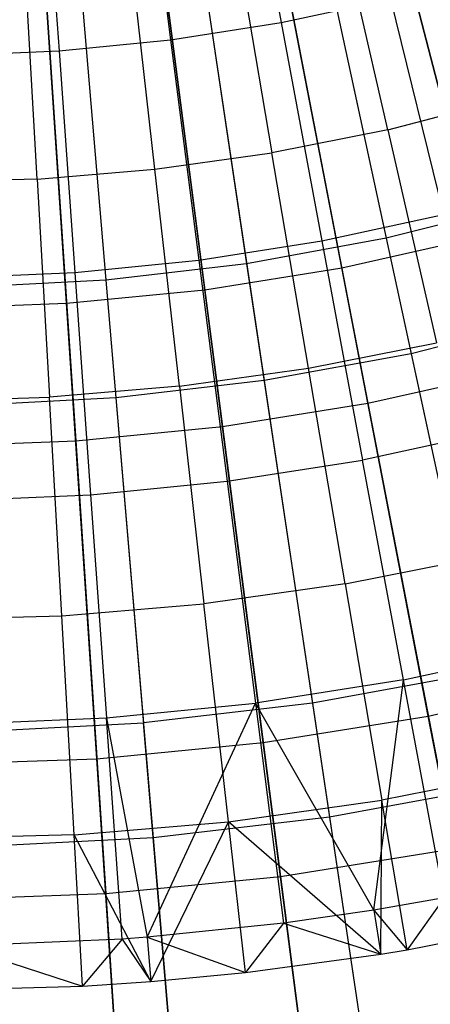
# Model space of a CAD drawing. Extents: x -8.3 to 8.8, y -6 to 6.
# Tile 44 of 177: x 0.269 to 0.586, y -2.26 to -1.5. Entities that reach past the tile are written whole.
import ezdxf

# ---------------------------------------------------------------- set-up
doc = ezdxf.new("R2010")
doc.units = 0
doc.header["$LTSCALE"] = 2.54
doc.layers.get('0').update_dxf_attribs({"linetype": 'CONTINUOUS'})

# ---------------------------------------------------------------- blocks, each defined once
blk = doc.blocks.new('DROPS_COLOR_A_STL')
at = {"color": 0}
for p, q in [((8.87797, -1.32582, 13.46176), (8.95206, -1.6688, 13.34844)), ((8.87797, -1.32582, 13.46176), (8.95206, -1.6688, 13.34844)), ((8.83977, -1.33396, 13.75225), (8.87106, -1.50213, 13.69473)), ((8.83977, -1.33396, 13.75225), (8.87106, -1.50213, 13.69473)), ((8.7639, -1.34587, 13.75225), (8.78563, -1.51553, 13.69473)), ((8.7639, -1.34587, 13.75225), (8.78563, -1.51553, 13.69473)), ((8.79244, -1.34145, 13.46176), (8.8444, -1.68847, 13.34844)), ((8.79244, -1.34145, 13.46176), (8.8444, -1.68847, 13.34844)), ((8.68748, -1.35346, 13.75225), (8.69958, -1.52409, 13.69473)), ((8.68748, -1.35346, 13.75225), (8.69958, -1.52409, 13.69473)), ((8.70608, -1.35156, 13.46176), (8.7357, -1.7012, 13.34844)), ((8.70608, -1.35156, 13.46176), (8.7357, -1.7012, 13.34844)), ((8.89763, -1.41682, 2.15275), (8.97132, -1.75793, 2.27183)), ((8.89763, -1.41682, 2.15275), (8.97132, -1.75793, 2.27183)), ((8.95331, -1.58497, 13.74469), (8.91586, -1.42087, 13.80348)), ((8.95331, -1.58497, 13.74469), (8.91586, -1.42087, 13.80348)), ((8.80622, -1.43352, 2.15275), (8.85791, -1.77865, 2.27183)), ((8.80622, -1.43352, 2.15275), (8.85791, -1.77865, 2.27183)), ((8.83568, -1.43682, 13.80348), (8.86388, -1.60276, 13.74469)), ((8.83568, -1.43682, 13.80348), (8.86388, -1.60276, 13.74469)), ((8.71394, -1.44433, 2.15275), (8.7434, -1.79206, 2.27183)), ((8.71394, -1.44433, 2.15275), (8.7434, -1.79206, 2.27183)), ((8.77358, -1.61551, 13.74469), (8.75473, -1.44825, 13.80348)), ((8.77358, -1.61551, 13.74469), (8.75473, -1.44825, 13.80348)), ((8.68271, -1.62317, 13.74469), (8.67327, -1.45512, 13.80348)), ((8.68271, -1.62317, 13.74469), (8.67327, -1.45512, 13.80348)), ((8.87106, -1.50213, 13.69473), (8.95559, -1.48391, 13.69473)), ((8.87106, -1.50213, 13.69473), (8.95559, -1.48391, 13.69473)), ((8.95559, -1.48391, 13.69473), (8.99646, -1.65049, 13.63179)), ((8.95559, -1.48391, 13.69473), (8.99646, -1.65049, 13.63179)), ((8.78563, -1.51553, 13.69473), (8.87106, -1.50213, 13.69473)), ((8.78563, -1.51553, 13.69473), (8.87106, -1.50213, 13.69473)), ((8.87106, -1.50213, 13.69473), (8.90244, -1.67076, 13.63179)), ((8.87106, -1.50213, 13.69473), (8.90244, -1.67076, 13.63179)), ((8.69958, -1.52409, 13.69473), (8.78563, -1.51553, 13.69473)), ((8.69958, -1.52409, 13.69473), (8.78563, -1.51553, 13.69473)), ((8.78563, -1.51553, 13.69473), (8.80741, -1.68567, 13.63179)), ((8.78563, -1.51553, 13.69473), (8.80741, -1.68567, 13.63179)), ((8.61318, -1.52776, 13.69473), (8.69958, -1.52409, 13.69473)), ((8.61318, -1.52776, 13.69473), (8.69958, -1.52409, 13.69473)), ((8.69958, -1.52409, 13.69473), (8.7117, -1.69518, 13.63179)), ((8.69958, -1.52409, 13.69473), (8.7117, -1.69518, 13.63179)), ((8.95331, -1.58497, 13.74469), (9.04162, -1.56219, 13.74469)), ((8.95331, -1.58497, 13.74469), (9.04162, -1.56219, 13.74469)), ((8.95331, -1.58497, 13.74469), (8.86388, -1.60276, 13.74469)), ((8.95331, -1.58497, 13.74469), (8.86388, -1.60276, 13.74469)), ((8.95331, -1.58497, 13.74469), (8.99085, -1.74944, 13.68072)), ((8.95331, -1.58497, 13.74469), (8.99085, -1.74944, 13.68072)), ((8.77358, -1.61551, 13.74469), (8.86388, -1.60276, 13.74469)), ((8.77358, -1.61551, 13.74469), (8.86388, -1.60276, 13.74469)), ((8.89213, -1.76907, 13.68072), (8.86388, -1.60276, 13.74469)), ((8.89213, -1.76907, 13.68072), (8.86388, -1.60276, 13.74469)), ((8.68271, -1.62317, 13.74469), (8.77358, -1.61551, 13.74469)), ((8.68271, -1.62317, 13.74469), (8.77358, -1.61551, 13.74469)), ((8.79247, -1.78314, 13.68072), (8.77358, -1.61551, 13.74469)), ((8.79247, -1.78314, 13.68072), (8.77358, -1.61551, 13.74469)), ((8.68271, -1.62317, 13.74469), (8.59156, -1.62573, 13.74469)), ((8.68271, -1.62317, 13.74469), (8.59156, -1.62573, 13.74469)), ((8.68271, -1.62317, 13.74469), (8.69217, -1.7916, 13.68072)), ((8.68271, -1.62317, 13.74469), (8.69217, -1.7916, 13.68072)), ((9.05824, -1.64228, 13.34844), (8.95206, -1.6688, 13.34844)), ((9.05824, -1.64228, 13.34844), (8.95206, -1.6688, 13.34844)), ((8.90244, -1.67076, 13.63179), (8.99646, -1.65049, 13.63179)), ((8.90244, -1.67076, 13.63179), (8.99646, -1.65049, 13.63179)), ((8.80741, -1.68567, 13.63179), (8.90244, -1.67076, 13.63179)), ((8.80741, -1.68567, 13.63179), (8.90244, -1.67076, 13.63179)), ((8.95206, -1.6688, 13.34844), (8.8444, -1.68847, 13.34844)), ((8.95206, -1.6688, 13.34844), (8.8444, -1.68847, 13.34844)), ((8.90244, -1.67076, 13.63179), (8.93394, -1.84006, 13.56327)), ((8.90244, -1.67076, 13.63179), (8.93394, -1.84006, 13.56327)), ((8.95206, -1.6688, 13.34844), (9.02452, -2.0042, 13.21341)), ((8.95206, -1.6688, 13.34844), (9.02452, -2.0042, 13.21341)), ((8.7117, -1.69518, 13.63179), (8.80741, -1.68567, 13.63179)), ((8.7117, -1.69518, 13.63179), (8.80741, -1.68567, 13.63179)), ((8.80741, -1.68567, 13.63179), (8.82929, -1.85648, 13.56327)), ((8.80741, -1.68567, 13.63179), (8.82929, -1.85648, 13.56327)), ((8.6156, -1.69926, 13.63179), (8.7117, -1.69518, 13.63179)), ((8.6156, -1.69926, 13.63179), (8.7117, -1.69518, 13.63179)), ((8.7117, -1.69518, 13.63179), (8.72388, -1.86696, 13.56327)), ((8.7117, -1.69518, 13.63179), (8.72388, -1.86696, 13.56327)), ((8.8444, -1.68847, 13.34844), (8.7357, -1.7012, 13.34844)), ((8.8444, -1.68847, 13.34844), (8.7357, -1.7012, 13.34844)), ((8.8444, -1.68847, 13.34844), (8.89522, -2.02782, 13.21341)), ((8.8444, -1.68847, 13.34844), (8.89522, -2.02782, 13.21341)), ((8.7357, -1.7012, 13.34844), (8.62641, -1.70695, 13.34844)), ((8.7357, -1.7012, 13.34844), (8.62641, -1.70695, 13.34844)), ((8.7357, -1.7012, 13.34844), (8.76467, -2.04311, 13.21341)), ((8.7357, -1.7012, 13.34844), (8.76467, -2.04311, 13.21341)), ((9.08317, -1.72999, 2.27183), (8.97132, -1.75793, 2.27183)), ((9.08317, -1.72999, 2.27183), (8.97132, -1.75793, 2.27183)), ((8.89213, -1.76907, 13.68072), (8.99085, -1.74944, 13.68072)), ((8.89213, -1.76907, 13.68072), (8.99085, -1.74944, 13.68072)), ((8.97132, -1.75793, 2.27183), (8.85791, -1.77865, 2.27183)), ((8.97132, -1.75793, 2.27183), (8.85791, -1.77865, 2.27183)), ((8.97132, -1.75793, 2.27183), (9.04329, -2.09111, 2.41249)), ((8.97132, -1.75793, 2.27183), (9.04329, -2.09111, 2.41249)), ((8.79247, -1.78314, 13.68072), (8.89213, -1.76907, 13.68072)), ((8.79247, -1.78314, 13.68072), (8.89213, -1.76907, 13.68072)), ((8.92045, -1.93573, 13.61153), (8.89213, -1.76907, 13.68072)), ((8.92045, -1.93573, 13.61153), (8.89213, -1.76907, 13.68072)), ((8.85791, -1.77865, 2.27183), (8.7434, -1.79206, 2.27183)), ((8.85791, -1.77865, 2.27183), (8.7434, -1.79206, 2.27183)), ((8.85791, -1.77865, 2.27183), (8.90839, -2.11576, 2.41249)), ((8.85791, -1.77865, 2.27183), (8.90839, -2.11576, 2.41249)), ((8.79247, -1.78314, 13.68072), (8.69217, -1.7916, 13.68072)), ((8.79247, -1.78314, 13.68072), (8.69217, -1.7916, 13.68072)), ((8.79247, -1.78314, 13.68072), (8.8114, -1.95113, 13.61153)), ((8.79247, -1.78314, 13.68072), (8.8114, -1.95113, 13.61153)), ((8.59156, -1.79443, 13.68072), (8.69217, -1.7916, 13.68072)), ((8.59156, -1.79443, 13.68072), (8.69217, -1.7916, 13.68072)), ((8.7434, -1.79206, 2.27183), (8.62827, -1.79811, 2.27183)), ((8.7434, -1.79206, 2.27183), (8.62827, -1.79811, 2.27183)), ((8.70165, -1.96038, 13.61153), (8.69217, -1.7916, 13.68072)), ((8.70165, -1.96038, 13.61153), (8.69217, -1.7916, 13.68072)), ((8.7434, -1.79206, 2.27183), (8.77218, -2.13171, 2.41249)), ((8.7434, -1.79206, 2.27183), (8.77218, -2.13171, 2.41249)), ((9.03749, -1.81774, 13.56327), (8.93394, -1.84006, 13.56327)), ((9.03749, -1.81774, 13.56327), (8.93394, -1.84006, 13.56327)), ((8.82929, -1.85648, 13.56327), (8.93394, -1.84006, 13.56327)), ((8.82929, -1.85648, 13.56327), (8.93394, -1.84006, 13.56327)), ((8.96553, -2.00985, 13.48916), (8.93394, -1.84006, 13.56327)), ((8.96553, -2.00985, 13.48916), (8.93394, -1.84006, 13.56327)), ((8.72388, -1.86696, 13.56327), (8.82929, -1.85648, 13.56327)), ((8.72388, -1.86696, 13.56327), (8.82929, -1.85648, 13.56327)), ((8.82929, -1.85648, 13.56327), (8.85122, -2.02779, 13.48916)), ((8.82929, -1.85648, 13.56327), (8.85122, -2.02779, 13.48916)), ((8.61804, -1.87146, 13.56327), (8.72388, -1.86696, 13.56327)), ((8.61804, -1.87146, 13.56327), (8.72388, -1.86696, 13.56327)), ((8.72388, -1.86696, 13.56327), (8.73609, -2.03923, 13.48916)), ((8.72388, -1.86696, 13.56327), (8.73609, -2.03923, 13.48916)), ((8.92045, -1.93573, 13.61153), (9.02847, -1.91424, 13.61153)), ((8.92045, -1.93573, 13.61153), (9.02847, -1.91424, 13.61153)), ((8.92045, -1.93573, 13.61153), (8.8114, -1.95113, 13.61153)), ((8.92045, -1.93573, 13.61153), (8.8114, -1.95113, 13.61153)), ((8.92045, -1.93573, 13.61153), (8.94882, -2.10269, 13.53708)), ((8.92045, -1.93573, 13.61153), (8.94882, -2.10269, 13.53708)), ((8.70165, -1.96038, 13.61153), (8.8114, -1.95113, 13.61153)), ((8.70165, -1.96038, 13.61153), (8.8114, -1.95113, 13.61153)), ((8.83036, -2.11942, 13.53708), (8.8114, -1.95113, 13.61153)), ((8.83036, -2.11942, 13.53708), (8.8114, -1.95113, 13.61153)), ((8.59156, -1.96347, 13.61153), (8.70165, -1.96038, 13.61153)), ((8.59156, -1.96347, 13.61153), (8.70165, -1.96038, 13.61153)), ((8.71114, -2.12947, 13.53708), (8.70165, -1.96038, 13.61153)), ((8.71114, -2.12947, 13.53708), (8.70165, -1.96038, 13.61153)), ((8.96553, -2.00985, 13.48916), (9.07864, -1.98547, 13.48916)), ((8.96553, -2.00985, 13.48916), (9.07864, -1.98547, 13.48916)), ((9.02452, -2.0042, 13.21341), (8.89522, -2.02782, 13.21341)), ((9.02452, -2.0042, 13.21341), (8.89522, -2.02782, 13.21341)), ((8.96553, -2.00985, 13.48916), (8.85122, -2.02779, 13.48916)), ((8.96553, -2.00985, 13.48916), (8.85122, -2.02779, 13.48916)), ((8.9425, -2.18764, 13.4103), (8.96553, -2.00985, 13.48916)), ((8.9425, -2.18764, 13.4103), (8.96553, -2.00985, 13.48916)), ((8.99686, -2.17822, 13.4103), (8.96553, -2.00985, 13.48916)), ((8.99686, -2.17822, 13.4103), (8.96553, -2.00985, 13.48916)), ((8.73609, -2.03923, 13.48916), (8.85122, -2.02779, 13.48916)), ((8.73609, -2.03923, 13.48916), (8.85122, -2.02779, 13.48916)), ((8.89522, -2.02782, 13.21341), (8.76467, -2.04311, 13.21341)), ((8.89522, -2.02782, 13.21341), (8.76467, -2.04311, 13.21341)), ((8.76759, -2.2086, 13.4103), (8.85122, -2.02779, 13.48916)), ((8.76759, -2.2086, 13.4103), (8.85122, -2.02779, 13.48916)), ((8.85122, -2.02779, 13.48916), (8.87298, -2.19766, 13.4103)), ((8.9425, -2.18764, 13.4103), (8.85122, -2.02779, 13.48916)), ((8.9425, -2.18764, 13.4103), (8.85122, -2.02779, 13.48916)), ((8.85122, -2.02779, 13.48916), (8.87298, -2.19766, 13.4103)), ((8.89522, -2.02782, 13.21341), (8.94469, -2.35816, 13.05722)), ((8.89522, -2.02782, 13.21341), (8.94469, -2.35816, 13.05722)), ((8.62048, -2.04414, 13.48916), (8.73609, -2.03923, 13.48916)), ((8.62048, -2.04414, 13.48916), (8.73609, -2.03923, 13.48916)), ((8.63342, -2.05, 13.21341), (8.76467, -2.04311, 13.21341)), ((8.63342, -2.05, 13.21341), (8.76467, -2.04311, 13.21341)), ((8.74819, -2.21006, 13.4103), (8.73609, -2.03923, 13.48916)), ((8.73609, -2.03923, 13.48916), (8.76759, -2.2086, 13.4103)), ((8.74819, -2.21006, 13.4103), (8.73609, -2.03923, 13.48916)), ((8.73609, -2.03923, 13.48916), (8.76759, -2.2086, 13.4103)), ((8.79287, -2.37594, 13.05722), (8.76467, -2.04311, 13.21341)), ((8.79287, -2.37594, 13.05722), (8.76467, -2.04311, 13.21341)), ((9.06615, -2.07935, 13.53708), (8.94882, -2.10269, 13.53708)), ((9.06615, -2.07935, 13.53708), (8.94882, -2.10269, 13.53708)), ((9.04329, -2.09111, 2.41249), (8.90839, -2.11576, 2.41249)), ((9.04329, -2.09111, 2.41249), (8.90839, -2.11576, 2.41249)), ((8.83036, -2.11942, 13.53708), (8.94882, -2.10269, 13.53708)), ((8.83036, -2.11942, 13.53708), (8.94882, -2.10269, 13.53708)), ((8.94795, -2.22159, 13.48253), (8.94882, -2.10269, 13.53708)), ((8.94795, -2.22159, 13.48253), (8.94882, -2.10269, 13.53708)), ((8.96844, -2.21821, 13.48253), (8.94882, -2.10269, 13.53708)), ((8.96844, -2.21821, 13.48253), (8.94882, -2.10269, 13.53708)), ((8.71114, -2.12947, 13.53708), (8.83036, -2.11942, 13.53708)), ((8.71114, -2.12947, 13.53708), (8.83036, -2.11942, 13.53708)), ((8.77032, -2.24289, 13.48253), (8.83036, -2.11942, 13.53708)), ((8.77032, -2.24289, 13.48253), (8.83036, -2.11942, 13.53708)), ((8.90839, -2.11576, 2.41249), (8.77218, -2.13171, 2.41249)), ((8.90839, -2.11576, 2.41249), (8.77218, -2.13171, 2.41249)), ((8.84348, -2.23585, 13.48253), (8.83036, -2.11942, 13.53708)), ((8.84348, -2.23585, 13.48253), (8.83036, -2.11942, 13.53708)), ((8.94795, -2.22159, 13.48253), (8.83036, -2.11942, 13.53708)), ((8.94795, -2.22159, 13.48253), (8.83036, -2.11942, 13.53708)), ((8.90839, -2.11576, 2.41249), (8.95747, -2.44351, 2.57416)), ((8.90839, -2.11576, 2.41249), (8.95747, -2.44351, 2.57416)), ((8.71114, -2.12947, 13.53708), (8.59156, -2.13283, 13.53708)), ((8.71114, -2.12947, 13.53708), (8.59156, -2.13283, 13.53708)), ((8.77218, -2.13171, 2.41249), (8.63523, -2.1389, 2.41249)), ((8.77218, -2.13171, 2.41249), (8.63523, -2.1389, 2.41249)), ((8.71771, -2.24646, 13.48253), (8.71114, -2.12947, 13.53708)), ((8.71771, -2.24646, 13.48253), (8.71114, -2.12947, 13.53708)), ((8.77032, -2.24289, 13.48253), (8.71114, -2.12947, 13.53708)), ((8.77032, -2.24289, 13.48253), (8.71114, -2.12947, 13.53708)), ((8.77218, -2.13171, 2.41249), (8.80016, -2.46193, 2.57416)), ((8.77218, -2.13171, 2.41249), (8.80016, -2.46193, 2.57416)), ((8.99686, -2.17822, 13.4103), (8.9425, -2.18764, 13.4103)), ((8.99686, -2.17822, 13.4103), (8.9425, -2.18764, 13.4103)), ((8.99686, -2.17822, 13.4103), (8.96844, -2.21821, 13.48253)), ((8.99686, -2.17822, 13.4103), (8.96844, -2.21821, 13.48253)), ((8.9425, -2.18764, 13.4103), (8.87298, -2.19766, 13.4103)), ((8.9425, -2.18764, 13.4103), (8.87298, -2.19766, 13.4103)), ((8.9425, -2.18764, 13.4103), (8.94795, -2.22159, 13.48253)), ((8.9425, -2.18764, 13.4103), (8.94795, -2.22159, 13.48253)), ((8.9425, -2.18764, 13.4103), (8.96844, -2.21821, 13.48253)), ((8.9425, -2.18764, 13.4103), (8.96844, -2.21821, 13.48253)), ((8.96844, -2.21821, 13.48253), (9.09223, -2.19359, 13.48253)), ((8.96844, -2.21821, 13.48253), (9.09223, -2.19359, 13.48253)), ((8.87298, -2.19766, 13.4103), (8.76759, -2.2086, 13.4103)), ((8.87298, -2.19766, 13.4103), (8.76759, -2.2086, 13.4103)), ((8.87298, -2.19766, 13.4103), (8.84348, -2.23585, 13.48253)), ((8.87298, -2.19766, 13.4103), (8.84348, -2.23585, 13.48253)), ((8.87298, -2.19766, 13.4103), (8.94795, -2.22159, 13.48253)), ((8.87298, -2.19766, 13.4103), (8.94795, -2.22159, 13.48253)), ((8.74819, -2.21006, 13.4103), (8.62291, -2.21539, 13.4103)), ((8.74819, -2.21006, 13.4103), (8.62291, -2.21539, 13.4103)), ((8.74819, -2.21006, 13.4103), (8.71771, -2.24646, 13.48253)), ((8.74819, -2.21006, 13.4103), (8.71771, -2.24646, 13.48253)), ((8.76759, -2.2086, 13.4103), (8.74819, -2.21006, 13.4103)), ((8.76759, -2.2086, 13.4103), (8.74819, -2.21006, 13.4103)), ((8.74819, -2.21006, 13.4103), (8.77032, -2.24289, 13.48253)), ((8.74819, -2.21006, 13.4103), (8.77032, -2.24289, 13.48253)), ((8.76759, -2.2086, 13.4103), (8.77032, -2.24289, 13.48253)), ((8.76759, -2.2086, 13.4103), (8.77032, -2.24289, 13.48253)), ((8.76759, -2.2086, 13.4103), (8.84348, -2.23585, 13.48253)), ((8.76759, -2.2086, 13.4103), (8.84348, -2.23585, 13.48253)), ((8.62291, -2.21539, 13.4103), (8.71771, -2.24646, 13.48253)), ((8.62291, -2.21539, 13.4103), (8.71771, -2.24646, 13.48253)), ((8.94795, -2.22159, 13.48253), (8.96844, -2.21821, 13.48253)), ((8.94795, -2.22159, 13.48253), (8.96844, -2.21821, 13.48253)), ((8.84348, -2.23585, 13.48253), (8.94795, -2.22159, 13.48253)), ((8.84348, -2.23585, 13.48253), (8.94795, -2.22159, 13.48253)), ((8.71771, -2.24646, 13.48253), (8.77032, -2.24289, 13.48253)), ((8.71771, -2.24646, 13.48253), (8.77032, -2.24289, 13.48253)), ((8.77032, -2.24289, 13.48253), (8.84348, -2.23585, 13.48253)), ((8.77032, -2.24289, 13.48253), (8.84348, -2.23585, 13.48253)), ((8.59156, -2.25, 13.48253), (8.71771, -2.24646, 13.48253)), ((8.59156, -2.25, 13.48253), (8.71771, -2.24646, 13.48253))]:
    blk.add_line(p, q, dxfattribs=at)
blk = doc.blocks.new('GROUP_1')
at = {"color": 0}
for p, q in [((8.93717, 4.33051, 11.74735), (8.84734, 4.6783, 11.843)), ((8.93717, 4.33051, 11.74735), (8.84734, 4.6783, 11.843)), ((8.83263, 4.30695, 11.74735), (8.7646, 4.65966, 11.843)), ((8.83263, 4.30695, 11.74735), (8.7646, 4.65966, 11.843)), ((8.72684, 4.28994, 11.74735), (8.68087, 4.64619, 11.843)), ((8.72684, 4.28994, 11.74735), (8.68087, 4.64619, 11.843)), ((8.62019, 4.27954, 11.74735), (8.59645, 4.63796, 11.843)), ((8.62019, 4.27954, 11.74735), (8.59645, 4.63796, 11.843)), ((8.87445, 4.57334, 0.18336), (8.96382, 4.22733, 0.28567)), ((8.87445, 4.57334, 0.18336), (8.96382, 4.22733, 0.28567)), ((8.78513, 4.55322, 0.18336), (8.85282, 4.20231, 0.28567)), ((8.78513, 4.55322, 0.18336), (8.85282, 4.20231, 0.28567)), ((8.69474, 4.53868, 0.18336), (8.74048, 4.18425, 0.28567)), ((8.69474, 4.53868, 0.18336), (8.74048, 4.18425, 0.28567)), ((8.60362, 4.52979, 0.18336), (8.62723, 4.1732, 0.28567)), ((8.60362, 4.52979, 0.18336), (8.62723, 4.1732, 0.28567)), ((8.83263, 4.30695, 11.74735), (8.93717, 4.33051, 11.74735)), ((8.83263, 4.30695, 11.74735), (8.93717, 4.33051, 11.74735)), ((8.72684, 4.28994, 11.74735), (8.83263, 4.30695, 11.74735)), ((8.72684, 4.28994, 11.74735), (8.83263, 4.30695, 11.74735)), ((8.89941, 3.96073, 11.62964), (8.83263, 4.30695, 11.74735)), ((8.89941, 3.96073, 11.62964), (8.83263, 4.30695, 11.74735)), ((8.62019, 4.27954, 11.74735), (8.72684, 4.28994, 11.74735)), ((8.62019, 4.27954, 11.74735), (8.72684, 4.28994, 11.74735)), ((8.77196, 3.94024, 11.62964), (8.72684, 4.28994, 11.74735)), ((8.77196, 3.94024, 11.62964), (8.72684, 4.28994, 11.74735)), ((8.5131, 4.27578, 11.74735), (8.62019, 4.27954, 11.74735)), ((8.5131, 4.27578, 11.74735), (8.62019, 4.27954, 11.74735)), ((8.64348, 3.92771, 11.62964), (8.62019, 4.27954, 11.74735)), ((8.64348, 3.92771, 11.62964), (8.62019, 4.27954, 11.74735)), ((8.85282, 4.20231, 0.28567), (8.96382, 4.22733, 0.28567)), ((8.85282, 4.20231, 0.28567), (8.96382, 4.22733, 0.28567)), ((8.74048, 4.18425, 0.28567), (8.85282, 4.20231, 0.28567)), ((8.74048, 4.18425, 0.28567), (8.85282, 4.20231, 0.28567)), ((8.85282, 4.20231, 0.28567), (8.91917, 3.85831, 0.40992)), ((8.85282, 4.20231, 0.28567), (8.91917, 3.85831, 0.40992)), ((8.62723, 4.1732, 0.28567), (8.74048, 4.18425, 0.28567)), ((8.62723, 4.1732, 0.28567), (8.74048, 4.18425, 0.28567)), ((8.74048, 4.18425, 0.28567), (8.78531, 3.83678, 0.40992)), ((8.74048, 4.18425, 0.28567), (8.78531, 3.83678, 0.40992)), ((8.51351, 4.16922, 0.28567), (8.62723, 4.1732, 0.28567)), ((8.51351, 4.16922, 0.28567), (8.62723, 4.1732, 0.28567)), ((8.62723, 4.1732, 0.28567), (8.65038, 3.82362, 0.40992)), ((8.62723, 4.1732, 0.28567), (8.65038, 3.82362, 0.40992)), ((8.89941, 3.96073, 11.62964), (9.02534, 3.98911, 11.62964)), ((8.89941, 3.96073, 11.62964), (9.02534, 3.98911, 11.62964)), ((8.77196, 3.94024, 11.62964), (8.89941, 3.96073, 11.62964)), ((8.77196, 3.94024, 11.62964), (8.89941, 3.96073, 11.62964)), ((8.96468, 3.62234, 11.49032), (8.89941, 3.96073, 11.62964)), ((8.96468, 3.62234, 11.49032), (8.89941, 3.96073, 11.62964)), ((8.64348, 3.92771, 11.62964), (8.77196, 3.94024, 11.62964)), ((8.64348, 3.92771, 11.62964), (8.77196, 3.94024, 11.62964)), ((8.81607, 3.59844, 11.49032), (8.77196, 3.94024, 11.62964)), ((8.81607, 3.59844, 11.49032), (8.77196, 3.94024, 11.62964)), ((8.51448, 3.92319, 11.62964), (8.64348, 3.92771, 11.62964)), ((8.51448, 3.92319, 11.62964), (8.64348, 3.92771, 11.62964)), ((8.66626, 3.58383, 11.49032), (8.64348, 3.92771, 11.62964)), ((8.66626, 3.58383, 11.49032), (8.64348, 3.92771, 11.62964)), ((8.78531, 3.83678, 0.40992), (8.91917, 3.85831, 0.40992)), ((8.78531, 3.83678, 0.40992), (8.91917, 3.85831, 0.40992)), ((8.65038, 3.82362, 0.40992), (8.78531, 3.83678, 0.40992)), ((8.65038, 3.82362, 0.40992), (8.78531, 3.83678, 0.40992)), ((8.78531, 3.83678, 0.40992), (8.82908, 3.49761, 0.55563)), ((8.78531, 3.83678, 0.40992), (8.82908, 3.49761, 0.55563)), ((8.51488, 3.81888, 0.40992), (8.65038, 3.82362, 0.40992)), ((8.51488, 3.81888, 0.40992), (8.65038, 3.82362, 0.40992)), ((8.65038, 3.82362, 0.40992), (8.67297, 3.48239, 0.55563)), ((8.65038, 3.82362, 0.40992), (8.67297, 3.48239, 0.55563))]:
    blk.add_line(p, q, dxfattribs=at)
blk.add_blockref('DROPS_COLOR_A_STL', (-0.0852, 5.99854, -1.80007), dxfattribs=at)

msp = doc.modelspace()

# ---------------------------------------------------------------- block references
at = {"color": 0}
msp.add_blockref('GROUP_1', (-8.3148, -5.99854, 1.80007), dxfattribs=at)

doc.saveas('drawing.dxf')
